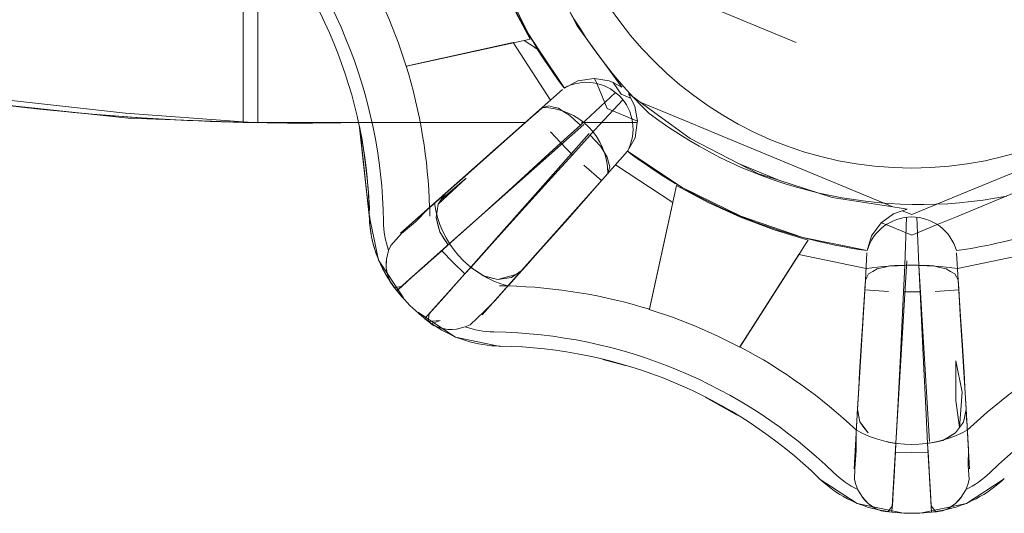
# Model space of a CAD drawing. Header units: millimetres. Extents: x -16331 to -10174, y -4135 to -3584.
# Tile 124 of 256: x -10365.0603 to -10364.9951, y -3997.3368 to -3997.3041. Entities that reach past the tile are written whole.
import ezdxf

# ---------------------------------------------------------------- set-up
doc = ezdxf.new("R2010")
doc.units = ezdxf.units.MM
doc.layers.add('IFC-IfcFlowTerminal-Contorno', color=250, linetype='Continuous', lineweight=5)
doc.layers.add('P-SANR-FIXT', color=7, linetype='Continuous')

msp = doc.modelspace()

# ---------------------------------------------------------------- linework, layer by layer
at = {"layer": 'IFC-IfcFlowTerminal-Contorno', "lineweight": 5}
for p, q in [((-10365.04553419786, -3997.300385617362), (-10365.04553419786, -3997.304760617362)), ((-10365.04455275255, -3997.305920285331), (-10365.04455275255, -3997.300300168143)), ((-10365.0285578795, -3997.301152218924), (-10365.0266425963, -3997.305046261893)), ((-10365.0234016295, -3997.304536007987), (-10365.02505825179, -3997.301299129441)), ((-10365.03649000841, -3997.302680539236), (-10365.03583327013, -3997.304167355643)), ((-10365.02651808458, -3997.305417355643), (-10365.02763869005, -3997.303334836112)), ((-10365.01461744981, -3997.303281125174), (-10365.00888853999, -3997.305654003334)), ((-10365.03583327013, -3997.304167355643), (-10365.03524611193, -3997.305683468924)), ((-10365.04553419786, -3997.304760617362), (-10365.04553419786, -3997.308117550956)), ((-10365.02067104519, -3997.308268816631), (-10365.0234016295, -3997.304536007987)), ((-10365.03427683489, -3997.307121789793), (-10365.02691893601, -3997.305505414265)), ((-10365.02691893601, -3997.305505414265), (-10365.02651808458, -3997.305417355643)), ((-10365.02691893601, -3997.305505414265), (-10365.02654032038, -3997.305756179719)), ((-10365.0266425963, -3997.305046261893), (-10365.02588427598, -3997.306190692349)), ((-10365.04455275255, -3997.310966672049), (-10365.04455275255, -3997.305920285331)), ((-10365.03524611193, -3997.305683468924), (-10365.03473097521, -3997.307221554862)), ((-10365.02654032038, -3997.305756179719), (-10365.02622248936, -3997.305966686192)), ((-10365.02622248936, -3997.305966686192), (-10365.0261741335, -3997.305998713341)), ((-10365.0261741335, -3997.305998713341), (-10365.02606032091, -3997.306074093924)), ((-10365.02588427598, -3997.306190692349), (-10365.02424513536, -3997.308664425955)), ((-10365.03473097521, -3997.307221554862), (-10365.03465675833, -3997.307205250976)), ((-10365.03465675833, -3997.307205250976), (-10365.03450603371, -3997.307172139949)), ((-10365.03450603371, -3997.307172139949), (-10365.03427683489, -3997.307121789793)), ((-10365.04553419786, -3997.308117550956), (-10365.04553419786, -3997.310229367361)), ((-10365.02424513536, -3997.308664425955), (-10365.02335890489, -3997.30818591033)), ((-10365.02335890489, -3997.30818591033), (-10365.02230055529, -3997.308022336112)), ((-10365.02230055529, -3997.308022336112), (-10365.02224301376, -3997.308031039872)), ((-10365.02224301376, -3997.308031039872), (-10365.02128370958, -3997.308176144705)), ((-10365.02224301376, -3997.308031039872), (-10365.02208232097, -3997.308413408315)), ((-10365.02128370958, -3997.308176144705), (-10365.02101954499, -3997.308306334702)), ((-10365.02208232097, -3997.308413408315), (-10365.021409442, -3997.310014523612)), ((-10365.02101954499, -3997.308306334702), (-10365.0204316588, -3997.30859606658)), ((-10365.02101954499, -3997.308306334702), (-10365.02047438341, -3997.309079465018)), ((-10365.0204316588, -3997.30859606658), (-10365.02067104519, -3997.308268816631)), ((-10365.06087965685, -3997.309492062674), (-10365.05333571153, -3997.310319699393)), ((-10365.02047438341, -3997.309079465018), (-10365.0199057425, -3997.309315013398)), ((-10365.01998976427, -3997.309037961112), (-10365.01983755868, -3997.309343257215)), ((-10365.01967087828, -3997.30927105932), (-10365.01998976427, -3997.309037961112)), ((-10365.0199057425, -3997.309315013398), (-10365.01983755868, -3997.309343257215)), ((-10365.01983755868, -3997.309343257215), (-10365.01956984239, -3997.309880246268)), ((-10365.0192249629, -3997.30959701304), (-10365.01967087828, -3997.30927105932)), ((-10365.02572584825, -3997.309977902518), (-10365.02619111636, -3997.310390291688)), ((-10365.02550123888, -3997.309907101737), (-10365.02571683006, -3997.309975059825)), ((-10365.0252766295, -3997.309838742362), (-10365.02550123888, -3997.309907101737)), ((-10365.02495680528, -3997.309921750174), (-10365.0252766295, -3997.309838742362)), ((-10365.02463820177, -3997.310007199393), (-10365.02495680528, -3997.309921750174)), ((-10365.02427077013, -3997.310234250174), (-10365.02463820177, -3997.310007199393)), ((-10365.021409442, -3997.310014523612), (-10365.01940834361, -3997.310853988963)), ((-10365.01956984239, -3997.309880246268), (-10365.01940834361, -3997.310853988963)), ((-10365.01737460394, -3997.310949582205), (-10365.0192249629, -3997.30959701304)), ((-10365.0192249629, -3997.30959701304), (-10365.01595970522, -3997.310949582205)), ((-10365.05333571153, -3997.310319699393), (-10365.04553419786, -3997.310894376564)), ((-10365.04553419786, -3997.310229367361), (-10365.04553419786, -3997.310894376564)), ((-10365.02624755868, -3997.310440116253), (-10365.02682896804, -3997.310949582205)), ((-10365.02622744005, -3997.3104224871), (-10365.02682212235, -3997.310949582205)), ((-10365.02619111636, -3997.310390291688), (-10365.02622744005, -3997.3104224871)), ((-10365.02390455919, -3997.310461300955), (-10365.02427077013, -3997.310234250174)), ((-10365.02354445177, -3997.310795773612), (-10365.02390455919, -3997.310461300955)), ((-10365.02338061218, -3997.310949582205), (-10365.02354445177, -3997.310795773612)), ((-10365.04553419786, -3997.310894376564), (-10365.04553419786, -3997.310949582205)), ((-10365.04553419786, -3997.310894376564), (-10365.04455275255, -3997.310966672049)), ((-10365.04553419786, -3997.310949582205), (-10365.04478475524, -3997.310949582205)), ((-10365.04478475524, -3997.310949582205), (-10365.0288084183, -3997.310949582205)), ((-10365.02743361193, -3997.311491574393), (-10365.02920607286, -3997.313063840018)), ((-10365.0288084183, -3997.310949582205), (-10365.02682896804, -3997.310949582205)), ((-10365.02682896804, -3997.310949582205), (-10365.02752272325, -3997.311557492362)), ((-10365.02682212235, -3997.310949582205), (-10365.02743361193, -3997.311491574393)), ((-10365.02447324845, -3997.312302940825), (-10365.02318556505, -3997.311132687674)), ((-10365.02318556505, -3997.311132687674), (-10365.02338061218, -3997.310949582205)), ((-10365.02311316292, -3997.310949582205), (-10365.02103648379, -3997.310949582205)), ((-10365.02103648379, -3997.310949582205), (-10365.02101647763, -3997.310949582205)), ((-10365.02101647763, -3997.310949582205), (-10365.02099662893, -3997.310949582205)), ((-10365.02099662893, -3997.310949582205), (-10365.01941376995, -3997.310949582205)), ((-10365.01941376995, -3997.310949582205), (-10365.01956007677, -3997.31195544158)), ((-10365.01940382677, -3997.31088122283), (-10365.01941376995, -3997.310949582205)), ((-10365.01940834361, -3997.310853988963), (-10365.01940382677, -3997.31088122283)), ((-10365.01591505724, -3997.312016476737), (-10365.01737460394, -3997.310949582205)), ((-10365.01595970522, -3997.310949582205), (-10365.01405689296, -3997.311737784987)), ((-10365.02752272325, -3997.311557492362), (-10365.02897413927, -3997.312831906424)), ((-10365.02447324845, -3997.312302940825), (-10365.02517164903, -3997.311569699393)), ((-10365.02252638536, -3997.311791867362), (-10365.02369710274, -3997.313079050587)), ((-10365.02185499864, -3997.312509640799), (-10365.02252638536, -3997.311791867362)), ((-10365.01956007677, -3997.31195544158), (-10365.02005812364, -3997.312851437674)), ((-10365.0127045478, -3997.313658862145), (-10365.01591505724, -3997.312016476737)), ((-10365.01405689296, -3997.311737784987), (-10365.00247981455, -3997.316533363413)), ((-10365.02551466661, -3997.313249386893), (-10365.02447324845, -3997.312302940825)), ((-10365.02409498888, -3997.312700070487), (-10365.02447324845, -3997.312302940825)), ((-10365.02369710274, -3997.313079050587), (-10365.02409498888, -3997.312700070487)), ((-10365.02162794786, -3997.312875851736), (-10365.02185499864, -3997.312509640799)), ((-10365.02920607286, -3997.313063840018), (-10365.03083937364, -3997.31451403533)), ((-10365.02897413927, -3997.312831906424), (-10365.03029860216, -3997.314008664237)), ((-10365.02793654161, -3997.315446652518), (-10365.02551466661, -3997.313249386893)), ((-10365.02369710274, -3997.313079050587), (-10365.0246491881, -3997.314125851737)), ((-10365.02140089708, -3997.313244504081), (-10365.02162794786, -3997.312875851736)), ((-10365.02131666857, -3997.313564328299), (-10365.02140089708, -3997.313244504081)), ((-10365.02005812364, -3997.312851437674), (-10365.01643995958, -3997.315248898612)), ((-10365.03029860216, -3997.314008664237), (-10365.03130324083, -3997.31492419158)), ((-10365.02178541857, -3997.314797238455), (-10365.02296461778, -3997.313776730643)), ((-10365.02137054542, -3997.314323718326), (-10365.02129347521, -3997.314079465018)), ((-10365.02123244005, -3997.313881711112), (-10365.02131666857, -3997.313564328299)), ((-10365.02129347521, -3997.314079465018), (-10365.02123244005, -3997.313881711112)), ((-10365.01137648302, -3997.31433825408), (-10365.0127045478, -3997.313658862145)), ((-10365.0127045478, -3997.313658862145), (-10365.01130568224, -3997.314243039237)), ((-10364.99753176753, -3997.315523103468), (-10364.9933848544, -3997.313805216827)), ((-10365.03076369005, -3997.314628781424), (-10365.03261549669, -3997.316359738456)), ((-10365.03240797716, -3997.31605700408), (-10365.03076369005, -3997.314628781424)), ((-10365.03083937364, -3997.31451403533), (-10365.03134807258, -3997.314965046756)), ((-10365.0246491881, -3997.314125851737), (-10365.02684157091, -3997.31654528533)), ((-10365.02289015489, -3997.316042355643), (-10365.02171602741, -3997.314718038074)), ((-10365.02171602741, -3997.314718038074), (-10365.02137282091, -3997.314330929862)), ((-10365.01003188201, -3997.314771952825), (-10365.01137648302, -3997.31433825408)), ((-10365.01130568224, -3997.314243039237), (-10365.01003188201, -3997.314771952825)), ((-10364.99641676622, -3997.316425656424), (-10364.9917371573, -3997.314487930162)), ((-10365.03134807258, -3997.314965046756), (-10365.03214186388, -3997.315668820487)), ((-10365.03185499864, -3997.315407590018), (-10365.0321298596, -3997.315651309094)), ((-10365.03130324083, -3997.31492419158), (-10365.03185499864, -3997.315407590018)), ((-10365.02295119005, -3997.316127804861), (-10365.02178541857, -3997.314797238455)), ((-10365.01681105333, -3997.315124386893), (-10365.01851787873, -3997.322888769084)), ((-10365.0147285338, -3997.316244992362), (-10365.01681105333, -3997.315124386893)), ((-10365.01643995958, -3997.315248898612), (-10365.01254713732, -3997.317162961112)), ((-10365.00650953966, -3997.315908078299), (-10365.01003188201, -3997.314771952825)), ((-10365.03214186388, -3997.315668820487), (-10365.03316968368, -3997.316580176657)), ((-10365.03256912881, -3997.316041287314), (-10365.03279005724, -3997.316237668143)), ((-10365.03261549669, -3997.316359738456), (-10365.03240795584, -3997.316056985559)), ((-10365.03235060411, -3997.315847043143), (-10365.03256912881, -3997.316041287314)), ((-10365.0321776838, -3997.315721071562), (-10365.03240797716, -3997.31605700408)), ((-10365.03240795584, -3997.316056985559), (-10365.03239534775, -3997.316038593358)), ((-10365.03239534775, -3997.316038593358), (-10365.03214186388, -3997.315668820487)), ((-10365.0321298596, -3997.315651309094), (-10365.03235060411, -3997.315847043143)), ((-10365.0321448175, -3997.315673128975), (-10365.0321776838, -3997.315721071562)), ((-10365.03016676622, -3997.317460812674), (-10365.02793654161, -3997.315446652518)), ((-10365.02445875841, -3997.317812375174), (-10365.02289015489, -3997.316042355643)), ((-10365.00247981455, -3997.316533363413), (-10365.00650953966, -3997.315908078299)), ((-10365.00122511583, -3997.31705309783), (-10364.99753176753, -3997.315523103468)), ((-10365.03325148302, -3997.316652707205), (-10365.03411940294, -3997.317524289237)), ((-10365.03316968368, -3997.316580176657), (-10365.03325148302, -3997.316652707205)), ((-10365.03279005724, -3997.316237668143), (-10365.03316969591, -3997.316579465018)), ((-10365.03316969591, -3997.316579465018), (-10365.0331598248, -3997.3171537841)), ((-10365.03274489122, -3997.31724841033), (-10365.03261549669, -3997.316359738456)), ((-10365.03261549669, -3997.316359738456), (-10365.03268019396, -3997.316804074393)), ((-10365.02684157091, -3997.31654528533), (-10365.02885451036, -3997.31877184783)), ((-10365.02422438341, -3997.317580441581), (-10365.02295119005, -3997.316127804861)), ((-10365.01257155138, -3997.317223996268), (-10365.0147285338, -3997.316244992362)), ((-10365.00193626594, -3997.316617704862), (-10365.00247981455, -3997.316533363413)), ((-10365.00153761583, -3997.316679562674), (-10365.00193626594, -3997.316617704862)), ((-10365.00186041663, -3997.316789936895), (-10365.00153761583, -3997.316679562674)), ((-10364.99825789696, -3997.317188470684), (-10364.99641676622, -3997.316425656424)), ((-10365.03268019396, -3997.316804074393), (-10365.03274489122, -3997.31724841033)), ((-10365.03274489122, -3997.31724841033), (-10365.03262648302, -3997.317724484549)), ((-10365.03250807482, -3997.318198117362), (-10365.03274489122, -3997.31724841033)), ((-10365.0103535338, -3997.318056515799), (-10365.01257155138, -3997.317223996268)), ((-10365.01254713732, -3997.317162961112), (-10365.008440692, -3997.318561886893)), ((-10365.00324577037, -3997.317583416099), (-10365.00243727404, -3997.316987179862)), ((-10365.00243727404, -3997.316987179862), (-10365.00186041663, -3997.316789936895)), ((-10365.00186041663, -3997.316789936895), (-10365.00122511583, -3997.31705309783)), ((-10364.99957796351, -3997.317735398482), (-10364.99825789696, -3997.317188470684)), ((-10365.03411940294, -3997.317524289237), (-10365.03502882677, -3997.318307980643)), ((-10365.03262648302, -3997.317724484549), (-10365.03250807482, -3997.318198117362)), ((-10365.03193800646, -3997.319059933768), (-10365.03016676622, -3997.317460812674)), ((-10365.02590529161, -3997.319443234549), (-10365.02445875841, -3997.317812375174)), ((-10365.02540236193, -3997.318906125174), (-10365.02422438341, -3997.317580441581)), ((-10365.00389845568, -3997.318461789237), (-10365.00326491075, -3997.317597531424)), ((-10365.00326491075, -3997.317597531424), (-10365.00324577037, -3997.317583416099)), ((-10365.00324577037, -3997.317583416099), (-10365.00287494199, -3997.317736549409)), ((-10365.00287494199, -3997.317736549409), (-10365.00122511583, -3997.318417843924)), ((-10365.00122511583, -3997.318417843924), (-10364.99957796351, -3997.317735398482)), ((-10365.03502882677, -3997.318307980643), (-10365.0357429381, -3997.319103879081)), ((-10365.03250807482, -3997.318198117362), (-10365.03225660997, -3997.318578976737)), ((-10365.03222243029, -3997.318630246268), (-10365.03250807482, -3997.318198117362)), ((-10365.03225660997, -3997.318578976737), (-10365.03193800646, -3997.319059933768)), ((-10365.03193678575, -3997.319059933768), (-10365.03222243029, -3997.318630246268)), ((-10365.00809035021, -3997.318735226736), (-10365.0103535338, -3997.318056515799)), ((-10365.008440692, -3997.318561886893), (-10365.00418532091, -3997.319426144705)), ((-10365.00418532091, -3997.319426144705), (-10365.00389845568, -3997.318461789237)), ((-10365.0357429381, -3997.319103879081), (-10365.03588942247, -3997.319433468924)), ((-10365.03236699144, -3997.319442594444), (-10365.03193678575, -3997.319059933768)), ((-10365.02885451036, -3997.31877184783), (-10365.03045363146, -3997.320544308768)), ((-10365.02600219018, -3997.319563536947), (-10365.02540236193, -3997.318906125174)), ((-10365.00860496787, -3997.319540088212), (-10365.00834937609, -3997.319140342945)), ((-10365.00834937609, -3997.319140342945), (-10365.00809035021, -3997.318735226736)), ((-10365.03588942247, -3997.319433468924), (-10365.03603102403, -3997.32000231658)), ((-10365.03324149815, -3997.320220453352), (-10365.03236699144, -3997.319442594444)), ((-10365.03236699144, -3997.319442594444), (-10365.03161207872, -3997.32021716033)), ((-10365.02706251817, -3997.320746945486), (-10365.02636639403, -3997.31996270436)), ((-10365.02680250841, -3997.320461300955), (-10365.02631788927, -3997.319909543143)), ((-10365.02636639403, -3997.31996270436), (-10365.02590529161, -3997.319443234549)), ((-10365.02631788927, -3997.319909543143), (-10365.02600219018, -3997.319563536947)), ((-10365.0126203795, -3997.325820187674), (-10365.00860496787, -3997.319540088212)), ((-10365.03603102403, -3997.32000231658), (-10365.03604689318, -3997.320568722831)), ((-10365.03604689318, -3997.320568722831), (-10365.03594923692, -3997.321096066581)), ((-10365.03434279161, -3997.321203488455), (-10365.03330641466, -3997.320278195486)), ((-10365.03330641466, -3997.320278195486), (-10365.03324149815, -3997.320220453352)), ((-10365.03161207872, -3997.32021716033), (-10365.03083616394, -3997.320973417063)), ((-10365.03045363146, -3997.320544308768), (-10365.03083616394, -3997.320973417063)), ((-10365.03045363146, -3997.320544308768), (-10365.03002638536, -3997.320827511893)), ((-10365.02959791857, -3997.321110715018), (-10365.03045363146, -3997.320544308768)), ((-10365.02704356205, -3997.320733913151), (-10365.02680250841, -3997.320461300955)), ((-10365.00309401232, -3997.320554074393), (-10365.00351393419, -3997.320651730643)), ((-10365.00267409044, -3997.320453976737), (-10365.00309401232, -3997.320554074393)), ((-10365.00218336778, -3997.320439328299), (-10365.00267409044, -3997.320453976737)), ((-10365.00169142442, -3997.320422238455), (-10365.00218336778, -3997.320439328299)), ((-10365.00177371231, -3997.32215972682), (-10365.00169142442, -3997.320422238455)), ((-10365.00076002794, -3997.320422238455), (-10365.00067725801, -3997.322159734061)), ((-10365.00020704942, -3997.320439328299), (-10365.00076002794, -3997.320422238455)), ((-10364.99977614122, -3997.320453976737), (-10365.00020704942, -3997.320439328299)), ((-10364.99935744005, -3997.320554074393), (-10364.99977614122, -3997.320453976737)), ((-10364.99893751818, -3997.320651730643), (-10364.99935744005, -3997.320554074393)), ((-10365.03594923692, -3997.321096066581), (-10365.03577711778, -3997.321515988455)), ((-10365.03502394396, -3997.321808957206), (-10365.03434279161, -3997.321203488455)), ((-10365.03083616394, -3997.320973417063), (-10365.03160416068, -3997.321834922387)), ((-10365.03002638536, -3997.320827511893), (-10365.02959791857, -3997.321113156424)), ((-10365.02865065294, -3997.32134997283), (-10365.02959791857, -3997.321110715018)), ((-10365.02959791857, -3997.321113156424), (-10365.02912428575, -3997.321230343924)), ((-10365.02912428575, -3997.321230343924), (-10365.02865065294, -3997.32134997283)), ((-10365.02745314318, -3997.321015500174), (-10365.02865065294, -3997.32134997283)), ((-10365.02865065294, -3997.32134997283), (-10365.0282050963, -3997.321286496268)), ((-10365.0282050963, -3997.321286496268), (-10365.02775831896, -3997.321223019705)), ((-10365.02791942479, -3997.321714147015), (-10365.02706251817, -3997.320746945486)), ((-10365.02775831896, -3997.321223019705), (-10365.02745367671, -3997.321015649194)), ((-10365.02763136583, -3997.321396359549), (-10365.02743666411, -3997.321177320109)), ((-10365.02745367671, -3997.321015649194), (-10365.02741041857, -3997.320986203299)), ((-10365.02706251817, -3997.320746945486), (-10365.02745314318, -3997.321015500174)), ((-10365.02743666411, -3997.321177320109), (-10365.02724074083, -3997.320956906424)), ((-10365.02741041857, -3997.320986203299), (-10365.02711466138, -3997.320782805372)), ((-10365.02724074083, -3997.320956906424), (-10365.02704356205, -3997.320733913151)), ((-10365.02711466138, -3997.320782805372), (-10365.02706251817, -3997.320746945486)), ((-10365.00419508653, -3997.32119372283), (-10365.0043007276, -3997.321395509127)), ((-10365.00408522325, -3997.320983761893), (-10365.00419508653, -3997.32119372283)), ((-10365.00379957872, -3997.320817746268), (-10365.00408522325, -3997.320983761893)), ((-10365.00351393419, -3997.320651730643), (-10365.00379957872, -3997.320817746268)), ((-10364.99865187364, -3997.320817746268), (-10364.99893751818, -3997.320651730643)), ((-10364.99836500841, -3997.320983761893), (-10364.99865187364, -3997.320817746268)), ((-10364.99826979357, -3997.321169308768), (-10364.99836500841, -3997.320983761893)), ((-10364.99815072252, -3997.321395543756), (-10364.99826979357, -3997.321169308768)), ((-10365.03577711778, -3997.321515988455), (-10365.03551832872, -3997.321869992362)), ((-10365.03551832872, -3997.321869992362), (-10365.03502394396, -3997.321808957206)), ((-10365.03167677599, -3997.32191637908), (-10365.03259962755, -3997.322953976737)), ((-10365.03160416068, -3997.321834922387), (-10365.03167677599, -3997.32191637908)), ((-10365.02882399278, -3997.322734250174), (-10365.0280488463, -3997.321860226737)), ((-10365.02854456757, -3997.321765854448), (-10365.02797438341, -3997.321774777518)), ((-10365.0280488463, -3997.321860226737), (-10365.02797315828, -3997.321774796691)), ((-10365.02797438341, -3997.321774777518), (-10365.02763136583, -3997.321396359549)), ((-10365.02797315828, -3997.321774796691), (-10365.02791942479, -3997.321714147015)), ((-10365.0043353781, -3997.321928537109), (-10365.004341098, -3997.322023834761)), ((-10365.00430372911, -3997.321401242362), (-10365.0043353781, -3997.321928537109)), ((-10364.99811303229, -3997.321975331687), (-10364.99814772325, -3997.321401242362)), ((-10365.00434157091, -3997.322023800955), (-10365.004456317, -3997.323788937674)), ((-10365.004341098, -3997.322023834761), (-10365.00444044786, -3997.323679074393)), ((-10365.00277052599, -3997.322136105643), (-10365.00434157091, -3997.322023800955)), ((-10365.00184035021, -3997.323566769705), (-10365.00177371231, -3997.32215972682)), ((-10365.00122511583, -3997.322172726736), (-10365.00177371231, -3997.32215972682)), ((-10365.00067725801, -3997.322159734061), (-10365.00122511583, -3997.322172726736)), ((-10365.00067725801, -3997.322159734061), (-10365.00060988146, -3997.323574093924)), ((-10364.99810988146, -3997.322023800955), (-10364.99968092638, -3997.322136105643)), ((-10364.9980097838, -3997.323683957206), (-10364.99811303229, -3997.321975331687)), ((-10364.99799513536, -3997.323788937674), (-10364.99810988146, -3997.322023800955)), ((-10365.03259962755, -3997.322953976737), (-10365.0332038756, -3997.323630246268)), ((-10365.02956862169, -3997.323464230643), (-10365.02882399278, -3997.322734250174)), ((-10365.01856716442, -3997.323112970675), (-10365.01861647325, -3997.323337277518)), ((-10365.01851787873, -3997.322888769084), (-10365.01856716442, -3997.323112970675)), ((-10365.0332038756, -3997.323630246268), (-10365.03326491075, -3997.32412341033)), ((-10365.03049879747, -3997.324348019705), (-10365.02956862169, -3997.323464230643)), ((-10365.01861647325, -3997.323337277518), (-10365.01707716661, -3997.323852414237)), ((-10365.01707716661, -3997.323852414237), (-10365.01556105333, -3997.324440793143)), ((-10365.00444044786, -3997.323679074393), (-10365.00458204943, -3997.326044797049)), ((-10365.004456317, -3997.323788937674), (-10365.00458082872, -3997.325715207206)), ((-10365.00200148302, -3997.326830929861), (-10365.00184035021, -3997.323566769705)), ((-10365.00060988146, -3997.323574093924), (-10365.00044996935, -3997.326833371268)), ((-10364.99786818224, -3997.326047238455), (-10364.9980097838, -3997.323683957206)), ((-10364.99787062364, -3997.325715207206), (-10364.99799513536, -3997.323788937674)), ((-10365.03326491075, -3997.32412341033), (-10365.03247023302, -3997.324067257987)), ((-10365.03247023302, -3997.324067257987), (-10365.03306227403, -3997.32427966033)), ((-10365.03306227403, -3997.32427966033), (-10365.03291090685, -3997.324382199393)), ((-10365.03291090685, -3997.324382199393), (-10365.03249098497, -3997.324555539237)), ((-10365.03139967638, -3997.324636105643), (-10365.03082838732, -3997.324494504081)), ((-10365.03082838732, -3997.324494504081), (-10365.03049879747, -3997.324348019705)), ((-10365.01556105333, -3997.324440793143), (-10365.01407423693, -3997.325097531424)), ((-10365.03249098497, -3997.324555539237), (-10365.03196119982, -3997.324653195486)), ((-10365.03196119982, -3997.324653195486), (-10365.03139967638, -3997.324636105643)), ((-10365.01407423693, -3997.325097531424), (-10365.0126203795, -3997.325820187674)), ((-10365.00458082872, -3997.325715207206), (-10365.00468458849, -3997.327485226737)), ((-10364.99776564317, -3997.327485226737), (-10364.99787062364, -3997.325715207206)), ((-10365.00458204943, -3997.326044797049), (-10365.00471266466, -3997.32822497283)), ((-10364.997737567, -3997.328220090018), (-10364.99786818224, -3997.326047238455)), ((-10365.00215285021, -3997.329833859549), (-10365.00200148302, -3997.326830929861)), ((-10365.00044996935, -3997.326833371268), (-10365.00029860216, -3997.329831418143)), ((-10364.99829909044, -3997.329357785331), (-10364.99830641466, -3997.326733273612)), ((-10364.99830641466, -3997.326733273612), (-10364.9978913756, -3997.328815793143)), ((-10365.00468458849, -3997.327485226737), (-10365.0047328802, -3997.328559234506)), ((-10364.99772105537, -3997.328497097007), (-10364.99776564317, -3997.327485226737)), ((-10365.00471266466, -3997.32822497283), (-10365.0047328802, -3997.328559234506)), ((-10364.99772105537, -3997.328497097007), (-10364.997737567, -3997.328220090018)), ((-10365.0047328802, -3997.328559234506), (-10365.00481764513, -3997.329960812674)), ((-10364.9978913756, -3997.328815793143), (-10364.99805983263, -3997.331149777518)), ((-10364.99763380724, -3997.329960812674), (-10364.99772105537, -3997.328497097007)), ((-10365.00479811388, -3997.329575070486), (-10365.00482062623, -3997.329944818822)), ((-10364.99805983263, -3997.331149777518), (-10364.99829909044, -3997.329357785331)), ((-10364.99763081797, -3997.329944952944), (-10364.99765333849, -3997.329575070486)), ((-10365.00481764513, -3997.329960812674), (-10365.00490675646, -3997.331442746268)), ((-10365.00482062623, -3997.329944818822), (-10365.00483839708, -3997.33023669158)), ((-10365.00481764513, -3997.329960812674), (-10365.00480011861, -3997.330054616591)), ((-10365.00466383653, -3997.330786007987), (-10365.00481764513, -3997.329960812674)), ((-10365.00480011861, -3997.330054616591), (-10365.00473097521, -3997.330424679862)), ((-10365.00227492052, -3997.332216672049), (-10365.00215285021, -3997.329833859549)), ((-10365.00029860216, -3997.329831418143), (-10365.00017653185, -3997.332216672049)), ((-10364.99779005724, -3997.330790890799), (-10364.99771193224, -3997.330375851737)), ((-10364.99763380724, -3997.329960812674), (-10364.99772169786, -3997.330427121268)), ((-10364.99771193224, -3997.330375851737), (-10364.99765224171, -3997.330058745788)), ((-10364.99765224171, -3997.330058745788), (-10364.99763380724, -3997.329960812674)), ((-10364.99754469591, -3997.331445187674), (-10364.99763380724, -3997.329960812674)), ((-10364.99761305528, -3997.33023669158), (-10364.99763081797, -3997.329944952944)), ((-10365.00473097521, -3997.330424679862), (-10365.00466383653, -3997.330786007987)), ((-10365.00466383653, -3997.330786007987), (-10365.00439528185, -3997.331144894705)), ((-10365.00412672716, -3997.33150622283), (-10365.00466383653, -3997.330786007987)), ((-10364.99779005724, -3997.330790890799), (-10364.99805986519, -3997.331150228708)), ((-10364.99805983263, -3997.331149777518), (-10364.99779005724, -3997.330790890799)), ((-10364.99772169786, -3997.330427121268), (-10364.99779005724, -3997.330790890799)), ((-10364.9975788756, -3997.330822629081), (-10364.99759580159, -3997.330532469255)), ((-10365.00490675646, -3997.331442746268), (-10365.00490309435, -3997.332673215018)), ((-10365.00439528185, -3997.331144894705), (-10365.00412672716, -3997.33150622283)), ((-10364.99833082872, -3997.331511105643), (-10364.99916945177, -3997.332011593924)), ((-10364.99874952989, -3997.331762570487), (-10364.99833082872, -3997.331511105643)), ((-10364.99833082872, -3997.331511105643), (-10364.99805983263, -3997.331149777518)), ((-10364.99805986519, -3997.331150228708), (-10364.99833082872, -3997.331511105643)), ((-10364.99747511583, -3997.332612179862), (-10364.99754469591, -3997.331445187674)), ((-10365.00284010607, -3997.332101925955), (-10365.00227492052, -3997.332216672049)), ((-10365.00227369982, -3997.332216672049), (-10365.00278029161, -3997.332114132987)), ((-10365.00230705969, -3997.332791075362), (-10365.00227369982, -3997.332216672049)), ((-10364.99916945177, -3997.332011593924), (-10365.00017653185, -3997.332216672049)), ((-10365.00017653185, -3997.332216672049), (-10364.99967238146, -3997.332114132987)), ((-10365.00017653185, -3997.332216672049), (-10365.00014326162, -3997.332791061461)), ((-10364.99967238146, -3997.332114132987), (-10364.99916945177, -3997.332011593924)), ((-10364.99916945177, -3997.332011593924), (-10364.99874952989, -3997.331762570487)), ((-10365.00490309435, -3997.332673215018), (-10365.00499342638, -3997.33386950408)), ((-10365.0023731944, -3997.333929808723), (-10365.00230705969, -3997.332791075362)), ((-10365.00230705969, -3997.332791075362), (-10365.00122511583, -3997.332805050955)), ((-10365.00122511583, -3997.332805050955), (-10365.00014326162, -3997.332791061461)), ((-10365.00014326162, -3997.332791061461), (-10365.00007735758, -3997.333928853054)), ((-10364.99748610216, -3997.33365466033), (-10364.99747511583, -3997.332612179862)), ((-10364.99743483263, -3997.334597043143), (-10364.99748610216, -3997.33365466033)), ((-10365.00499342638, -3997.33386950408), (-10365.00501661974, -3997.334597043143)), ((-10365.00246046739, -3997.33543200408), (-10365.00237990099, -3997.33404528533)), ((-10365.00237990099, -3997.33404528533), (-10365.0023731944, -3997.333929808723)), ((-10365.00007735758, -3997.333928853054), (-10365.00007033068, -3997.334050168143)), ((-10365.00007033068, -3997.334050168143), (-10364.99998976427, -3997.335436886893)), ((-10365.00501661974, -3997.334597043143), (-10365.00493361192, -3997.334938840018)), ((-10365.00493361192, -3997.334938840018), (-10365.00480421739, -3997.33527575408)), ((-10364.99764723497, -3997.33527575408), (-10364.99751784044, -3997.334938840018)), ((-10364.99751784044, -3997.334938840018), (-10364.99743483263, -3997.334597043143)), ((-10365.00480421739, -3997.33527575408), (-10365.00450148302, -3997.335778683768)), ((-10365.00251295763, -3997.336342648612), (-10365.00246046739, -3997.33543200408)), ((-10364.99998976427, -3997.335436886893), (-10364.99993727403, -3997.336342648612)), ((-10364.99795119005, -3997.335778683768), (-10364.99764723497, -3997.33527575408)), ((-10365.00450148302, -3997.335778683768), (-10365.00411452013, -3997.336188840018)), ((-10365.00411452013, -3997.336188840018), (-10365.00367140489, -3997.336494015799)), ((-10364.99878004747, -3997.336494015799), (-10364.99833693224, -3997.336188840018)), ((-10364.99833693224, -3997.336188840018), (-10364.99795119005, -3997.335778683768)), ((-10365.00367140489, -3997.336494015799), (-10365.00325270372, -3997.336667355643)), ((-10365.00325270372, -3997.336667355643), (-10365.00281935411, -3997.336735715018)), ((-10365.00281935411, -3997.336735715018), (-10365.00251295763, -3997.336342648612)), ((-10364.99993727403, -3997.336342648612), (-10364.99963209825, -3997.336735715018)), ((-10364.99963209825, -3997.336735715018), (-10364.99919996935, -3997.336667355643)), ((-10364.99919996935, -3997.336667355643), (-10364.99878004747, -3997.336494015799))]:
    msp.add_line(p, q, dxfattribs=at)
at = {"layer": 'P-SANR-FIXT', "lineweight": 5}
for p, q in [((-10365.04455189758, -3997.310958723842), (-10365.04455189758, -3997.297497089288)), ((-10365.03473055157, -3997.30720568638), (-10365.02764768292, -3997.30564834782)), ((-10365.02764768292, -3997.30564834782), (-10365.02515757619, -3997.309458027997)), ((-10365.02572561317, -3997.309961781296), (-10365.02437910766, -3997.30876765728)), ((-10365.02085603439, -3997.308959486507), (-10365.02318465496, -3997.311115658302)), ((-10365.02252587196, -3997.311774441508), (-10365.02036969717, -3997.309445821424)), ((-10365.03214144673, -3997.315651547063), (-10365.02572561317, -3997.309961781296)), ((-10365.04553323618, -3997.310953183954), (-10365.03787979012, -3997.310953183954)), ((-10365.0337969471, -3997.310942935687), (-10365.02683197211, -3997.310942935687)), ((-10365.03185474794, -3997.318971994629), (-10365.0229585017, -3997.31108251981)), ((-10365.03045323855, -3997.320526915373), (-10365.02259797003, -3997.311669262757)), ((-10365.0200713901, -3997.312848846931), (-10365.02141613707, -3997.314365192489)), ((-10365.02086823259, -3997.313747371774), (-10365.01705855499, -3997.316237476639)), ((-10365.0213719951, -3997.31431539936), (-10365.02706177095, -3997.320731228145)), ((-10365.0351025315, -3997.318277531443), (-10365.03214144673, -3997.315651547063)), ((-10365.01705855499, -3997.316237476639), (-10365.01861590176, -3997.323320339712)), ((-10365.00156874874, -3997.317226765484), (-10365.00169094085, -3997.320404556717)), ((-10365.00075928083, -3997.320404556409), (-10365.00088147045, -3997.317226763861)), ((-10365.03185474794, -3997.318971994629), (-10365.03534717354, -3997.322080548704)), ((-10365.01261989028, -3997.325803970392), (-10365.00871275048, -3997.319694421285)), ((-10365.00871275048, -3997.319694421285), (-10365.00425812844, -3997.320627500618)), ((-10365.00430358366, -3997.321385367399), (-10365.00419583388, -3997.319588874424)), ((-10364.99825438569, -3997.319588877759), (-10364.99814663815, -3997.321385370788)), ((-10364.99819207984, -3997.320627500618), (-10364.99373746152, -3997.31969442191)), ((-10365.03045323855, -3997.320526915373), (-10365.03349077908, -3997.323936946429)), ((-10365.00227266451, -3997.332199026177), (-10365.0015480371, -3997.320117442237)), ((-10365.00075928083, -3997.320404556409), (-10365.00005873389, -3997.332084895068)), ((-10365.02706177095, -3997.320731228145), (-10365.02968775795, -3997.323692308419)), ((-10365.00481699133, -3997.329945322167), (-10365.00430358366, -3997.321385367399)), ((-10364.99814663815, -3997.321385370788), (-10364.9976332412, -3997.329945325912)), ((-10365.00505394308, -3997.333895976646), (-10365.00481699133, -3997.329945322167)), ((-10364.9976332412, -3997.329945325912), (-10364.99739629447, -3997.333895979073)), ((-10365.00227266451, -3997.332199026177), (-10365.00253779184, -3997.336758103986)), ((-10364.99991244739, -3997.336758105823), (-10365.00017756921, -3997.332199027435))]:
    msp.add_line(p, q, dxfattribs=at)
for points in [[(-10365.06205807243, -3997.309702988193), (-10365.0531484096, -3997.310653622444), (-10365.04455189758, -3997.31097196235)], [(-10365.03717202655, -3997.31711433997), (-10365.03781094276, -3997.31129629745)], [(-10365.03781093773, -3997.311296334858), (-10365.03717202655, -3997.31711433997)], [(-10365.03717202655, -3997.31711433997), (-10365.03779858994, -3997.311347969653)], [(-10365.03490977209, -3997.322573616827), (-10365.03656345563, -3997.320060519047), (-10365.03717202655, -3997.31711433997)], [(-10365.03717202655, -3997.31711433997), (-10365.0371066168, -3997.317238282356)], [(-10365.03603055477, -3997.320007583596), (-10365.03605399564, -3997.320292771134), (-10365.03604685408, -3997.320572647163), (-10365.03600952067, -3997.320850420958), (-10365.03594929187, -3997.321101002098), (-10365.03588147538, -3997.321301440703), (-10365.03581254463, -3997.321460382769)], [(-10365.03581254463, -3997.321460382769), (-10365.03577613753, -3997.321520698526), (-10365.03570393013, -3997.321628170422), (-10365.0356004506, -3997.321768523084), (-10365.03533937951, -3997.322094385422)], [(-10365.03533937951, -3997.322094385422), (-10365.03502353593, -3997.3218130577)], [(-10365.02850378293, -3997.325782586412), (-10365.03144996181, -3997.325174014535), (-10365.03396305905, -3997.323520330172)], [(-10365.03348360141, -3997.323949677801), (-10365.03323740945, -3997.32414871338), (-10365.0330616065, -3997.324282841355), (-10365.03291037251, -3997.324386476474), (-10365.03284984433, -3997.324423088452)], [(-10365.03284984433, -3997.324423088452), (-10365.03269106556, -3997.324491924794), (-10365.03249055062, -3997.324559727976), (-10365.03223933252, -3997.324620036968), (-10365.03196128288, -3997.324657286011), (-10365.03168307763, -3997.324664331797), (-10365.03139937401, -3997.324641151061)], [(-10365.02019121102, -3997.327045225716), (-10365.0216992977, -3997.326641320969)], [(-10365.02166537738, -3997.326650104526), (-10365.02017991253, -3997.32704821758)], [(-10365.02017990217, -3997.327048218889), (-10365.02166535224, -3997.326650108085)], [(-10365.01279480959, -3997.330325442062), (-10365.01491629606, -3997.329141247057)], [(-10365.0149067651, -3997.329145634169), (-10365.01282500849, -3997.330307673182)], [(-10365.01282502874, -3997.330307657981), (-10365.01490676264, -3997.329145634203)], [(-10365.00189454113, -3997.33680355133), (-10365.00484090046, -3997.336195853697), (-10365.00735448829, -3997.334542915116)], [(-10364.9950957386, -3997.33454291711), (-10364.99760932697, -3997.336195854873), (-10365.00055568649, -3997.336803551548)], [(-10365.00450151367, -3997.33578160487), (-10365.00431643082, -3997.335999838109), (-10365.00411347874, -3997.3361926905), (-10365.00389066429, -3997.336362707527), (-10365.00367088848, -3997.336497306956), (-10365.00348120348, -3997.336591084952), (-10365.00332007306, -3997.336654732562)], [(-10364.99913017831, -3997.336654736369), (-10364.99896923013, -3997.336591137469), (-10364.99877950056, -3997.336497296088), (-10364.99855921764, -3997.336362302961), (-10364.9983362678, -3997.336192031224), (-10364.99813456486, -3997.336000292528), (-10364.99795034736, -3997.335783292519)], [(-10365.00332007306, -3997.336654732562), (-10365.00325167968, -3997.33667163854), (-10365.00312462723, -3997.336696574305), (-10365.00295221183, -3997.336722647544), (-10365.00253718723, -3997.336768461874)], [(-10364.99991306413, -3997.33676811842), (-10364.99959824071, -3997.33673477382), (-10364.99937908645, -3997.336705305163), (-10364.99919886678, -3997.336671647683), (-10364.99913017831, -3997.336654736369)]]:
    msp.add_lwpolyline(points, dxfattribs=at)
msp.add_circle((-10365.00122510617, -3997.289814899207), 0.02415252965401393, dxfattribs=at)
for centre, radius, start, end in [((-10364.99667939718, -3997.287774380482), 0.03147859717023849, 183.7545522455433, 225.8219873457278), ((-10364.99732974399, -3997.288201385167), 0.03381997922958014, 187.7739348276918, 217.2261097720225), ((-10365.06923033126, -3997.317983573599), 0.03300175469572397, 0.8335663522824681, 44.16641501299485), ((-10365.06817050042, -3997.317544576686), 0.03100175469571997, 0.8335663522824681, 44.16641501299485), ((-10365.04160260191, -3997.147506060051), 0.1634792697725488, 258.1143927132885, 271.3048739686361), ((-10365.06817050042, -3997.317544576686), 0.03500175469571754, 1.588141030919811, 17.18044859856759), ((-10365.02278207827, -3997.311371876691), 0.003086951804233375, 331.4153984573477, 118.5846015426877), ((-10365.04160260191, -3997.147506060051), 0.1634792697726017, 262.8119807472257, 271.3048739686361), ((-10365.02572561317, -3997.31431539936), 0.004353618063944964, 0, 90), ((-10365.00069737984, -3997.286751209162), 0.02963114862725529, 232.789879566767, 281.2101204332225), ((-10365.07400374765, -3997.318382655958), 0.03688210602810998, 2.757772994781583, 11.63733886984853), ((-10365.06817050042, -3997.317565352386), 0.03100175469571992, 0.8335663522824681, 11.66677851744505), ((-10364.99961159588, -3997.285919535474), 0.03381997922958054, 232.7739096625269, 262.2261097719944), ((-10365.00283862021, -3997.285919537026), 0.03381997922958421, 277.7739096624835, 307.2260846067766), ((-10365.02917287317, -3997.316977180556), 0.00799999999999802, 177.3558867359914, 213.9040254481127), ((-10365.02631129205, -3997.315384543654), 0.006603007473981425, 187.8162779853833, 255.3189905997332), ((-10365.02917287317, -3997.316977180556), 0.007999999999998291, 180.8335663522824, 213.9040254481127), ((-10365.00122510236, -3997.320291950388), 0.003084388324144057, 16.25298054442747, 163.7470194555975), ((-10365.03023270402, -3997.31741617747), 0.005999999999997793, 180.8335663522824, 199.4868477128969), ((-10365.00122510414, -3997.340660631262), 0.02026143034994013, 81.39077829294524, 98.60922170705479), ((-10365.02677758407, -3997.315367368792), 0.01088598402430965, 213.9040254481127, 236.0959559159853), ((-10365.02677758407, -3997.315367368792), 0.01088598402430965, 213.9040254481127, 236.0959559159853), ((-10365.02895480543, -3997.356760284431), 0.03500175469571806, 72.81952851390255, 88.41185860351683), ((-10365.02838739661, -3997.317762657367), 0.008000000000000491, 236.0959559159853, 269.1664150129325), ((-10365.02838739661, -3997.317762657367), 0.007999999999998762, 236.0959559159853, 269.1664150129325), ((-10365.0288263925, -3997.31882248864), 0.006000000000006, 250.5129634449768, 269.1664150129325), ((-10365.02939380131, -3997.357820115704), 0.03300175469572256, 45.83356635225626, 89.16641501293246), ((-10364.97305643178, -3997.357820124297), 0.03300175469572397, 90.83356635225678, 134.1664150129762), ((-10365.02895480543, -3997.356760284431), 0.0310017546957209, 45.83356635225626, 89.16641501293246), ((-10365.02895480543, -3997.356760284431), 0.0310017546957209, 45.83356635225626, 89.16641501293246), ((-10365.02895480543, -3997.356760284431), 0.03500175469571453, 46.58814103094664, 62.18044859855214), ((-10364.97349542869, -3997.35676029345), 0.03500175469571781, 117.8195285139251, 133.4118586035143), ((-10365.02895480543, -3997.356781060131), 0.03100175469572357, 73.55801584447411, 76.40057798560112), ((-10365.02895480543, -3997.356781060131), 0.03100175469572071, 58.64618953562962, 63.05360526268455), ((-10365.0012251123, -3997.324594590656), 0.007676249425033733, 241.3949506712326, 298.6050493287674), ((-10365.00221952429, -3997.329843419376), 0.005999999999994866, 225.8335663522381, 244.4868477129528), ((-10365.00023069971, -3997.32984341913), 0.006000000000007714, 295.512963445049, 314.1664150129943), ((-10365.0017805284, -3997.328783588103), 0.007999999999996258, 225.8335663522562, 258.9040254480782), ((-10365.0017805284, -3997.328783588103), 0.007999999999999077, 225.8335663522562, 258.9040254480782), ((-10365.00066969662, -3997.328783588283), 0.007999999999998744, 281.0959559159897, 314.1664150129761), ((-10365.00066969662, -3997.328783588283), 0.008000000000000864, 281.0959559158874, 314.1664150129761), ((-10365.00122511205, -3997.325951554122), 0.01088598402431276, 258.9040254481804, 281.0959559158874), ((-10365.00122511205, -3997.325951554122), 0.01088598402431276, 258.9040254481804, 281.0959559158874)]:
    msp.add_arc(centre, radius, start, end, dxfattribs=at)

doc.saveas('drawing.dxf')
